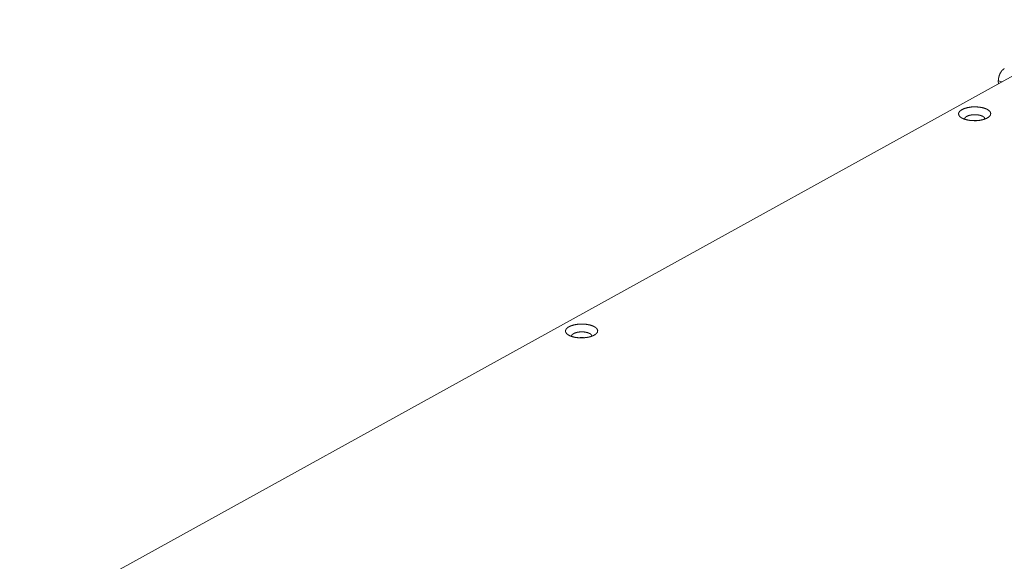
# Model space of a CAD drawing. Header units: millimetres. Extents: x 0 to 2122, y 0 to 1639.
# Tile 33 of 75: x 1190 to 1392, y 1298 to 1409. Entities that reach past the tile are written whole.
import ezdxf

# ---------------------------------------------------------------- set-up
doc = ezdxf.new("R2010")
doc.units = ezdxf.units.MM
doc.layers.add('1', color=7, linetype='Continuous', true_color=0xffffff)

msp = doc.modelspace()

# ---------------------------------------------------------------- linework, layer by layer
at = {"layer": '1', "color": 7, "linetype": 'Continuous', "lineweight": 13}
for p, q in [((1414.26, 1408.82), (1190.24, 1285.05)), ((1391.25, 1396.1), (1390.55, 1396.33)), ((1390.56, 1395.72), (1390.55, 1396.33))]:
    msp.add_line(p, q, dxfattribs=at)
for points, knots in [([(1390.55, 1396.33), (1390.64, 1397.08), (1390.9, 1397.81), (1391.3, 1398.43), (1391.77, 1398.82)], [0, 0, 0.259994, 0.530988, 0.785037, 1, 1]), ([(1383.66, 1388.44), (1384.37, 1388.26), (1385.16, 1388.16), (1385.99, 1388.15), (1386.8, 1388.23), (1387.54, 1388.4), (1388.16, 1388.63), (1388.63, 1388.93), (1388.92, 1389.27), (1389, 1389.62), (1388.88, 1389.97), (1388.56, 1390.3), (1388.05, 1390.58), (1387.4, 1390.79), (1386.65, 1390.93), (1385.83, 1390.98), (1385.01, 1390.95), (1384.23, 1390.82), (1383.54, 1390.62), (1382.99, 1390.35), (1382.61, 1390.03), (1382.42, 1389.69), (1382.44, 1389.33), (1382.66, 1388.99), (1383.08, 1388.69), (1383.66, 1388.44)], [0, 0, 0.047526, 0.099443, 0.153193, 0.206027, 0.255308, 0.298756, 0.334866, 0.363545, 0.387229, 0.411404, 0.441194, 0.478551, 0.523077, 0.573089, 0.626258, 0.679896, 0.731266, 0.777878, 0.817778, 0.850058, 0.875718, 0.898861, 0.925406, 0.958913, 1, 1]), ([(1387.81, 1388.49), (1387.71, 1388.77), (1387.42, 1389.02), (1386.95, 1389.22), (1386.36, 1389.34), (1385.7, 1389.38), (1385.05, 1389.33), (1384.46, 1389.2), (1384, 1388.99), (1383.71, 1388.73), (1383.61, 1388.45)], [0, 0, 0.060651, 0.14017, 0.243595, 0.366477, 0.500025, 0.633573, 0.756449, 0.859857, 0.939373, 1, 1]), ([(1386.31, 1388.17), (1385.71, 1388.22), (1385.11, 1388.16)], [0, 0, 0.499968, 1, 1]), ([(1303.21, 1343.99), (1303.92, 1343.81), (1304.71, 1343.71), (1305.54, 1343.7), (1306.35, 1343.79), (1307.09, 1343.95), (1307.71, 1344.19), (1308.18, 1344.48), (1308.47, 1344.82), (1308.55, 1345.17), (1308.43, 1345.52), (1308.11, 1345.85), (1307.6, 1346.13), (1306.96, 1346.34), (1306.2, 1346.48), (1305.38, 1346.53), (1304.56, 1346.5), (1303.78, 1346.38), (1303.09, 1346.17), (1302.54, 1345.9), (1302.16, 1345.59), (1301.97, 1345.24), (1301.99, 1344.88), (1302.22, 1344.54), (1302.63, 1344.24), (1303.21, 1343.99)], [0, 0, 0.047531, 0.099442, 0.153191, 0.206031, 0.255301, 0.298752, 0.334866, 0.36354, 0.387223, 0.411407, 0.441204, 0.478553, 0.523072, 0.57309, 0.626259, 0.679896, 0.731266, 0.77787, 0.817774, 0.850058, 0.875718, 0.898866, 0.925406, 0.958921, 1, 1]), ([(1307.36, 1344.04), (1307.26, 1344.32), (1306.97, 1344.57), (1306.5, 1344.77), (1305.91, 1344.9), (1305.26, 1344.94), (1304.6, 1344.89), (1304.01, 1344.75), (1303.55, 1344.54), (1303.26, 1344.29), (1303.16, 1344)], [0, 0, 0.060651, 0.140159, 0.243568, 0.366467, 0.499998, 0.633547, 0.756427, 0.859835, 0.939341, 1, 1]), ([(1305.87, 1343.73), (1305.27, 1343.77), (1304.67, 1343.72)], [0, 0, 0.500008, 1, 1])]:
    msp.add_open_spline(points, degree=1, knots=knots, dxfattribs=at)

doc.saveas('drawing.dxf')
